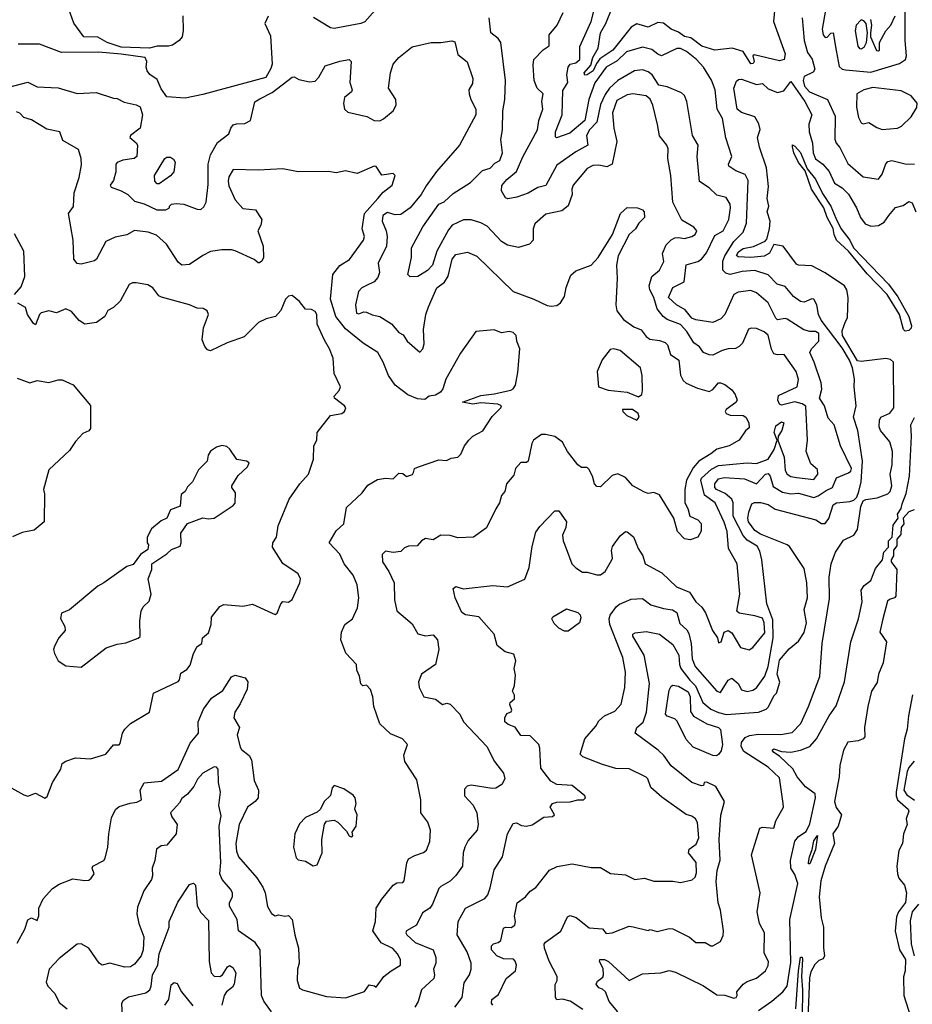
# Model space of a CAD drawing. Extents: x 1552033 to 1694788, y 811965 to 917215.
# Tile 173 of 256: x 1623602 to 1628293, y 848879 to 854054. Entities that reach past the tile are written whole.
import ezdxf

# ---------------------------------------------------------------- set-up
doc = ezdxf.new("R2010")
doc.units = 0

msp = doc.modelspace()

# ---------------------------------------------------------------- linework, layer by layer
at = {"layer": '0CON20XD'}
for points in [[(1627575, 854175.6), (1627564.1, 854044.1), (1627624.8, 853874.8), (1627618.8, 853845), (1627595, 853837.7), (1627461.1, 853868.9), (1627454.3, 853864.3), (1627461.9, 853835), (1627456.5, 853823.5), (1627445, 853822.3), (1627405, 853887.9), (1627345.5, 853904.5), (1627255, 853894.2), (1627187.8, 853915), (1627128.9, 853958.9), (1627095, 853966), (1627065, 853989.4), (1627025, 854005.2), (1626985, 854036.7), (1626955, 854038.9), (1626905, 854014.8), (1626845, 854031.8), (1626815, 854014.6), (1626719, 853895), (1626651.5, 853848.5), (1626633.7, 853825), (1626615.9, 853785), (1626585, 853763.9), (1626572.9, 853762.9)], [(1627836.6, 854105), (1627818.5, 854005), (1627824.6, 853975), (1627835, 853960.8), (1627845, 853962.5), (1627865, 853982.9), (1627877.5, 853985), (1627892.7, 853892.7), (1627908.8, 853808.8), (1627923.6, 853795), (1627941.3, 853791.3), (1628075, 853778.2), (1628225.4, 853824.6), (1628257.1, 853845), (1628263.2, 853865), (1628254.8, 853944.8), (1628256.2, 854215)], [(1624460.6, 854075), (1624462.3, 853997.7), (1624456.2, 853965), (1624440, 853945), (1624405, 853921.4), (1624385, 853915.7), (1624324.7, 853914.7), (1624285, 853904.4), (1624135, 853909.4), (1624062, 853935), (1624013.4, 853963.4), (1623940, 853965), (1623886.4, 854036.4), (1623852.5, 854135)], [(1626572.9, 853762.9), (1626568.6, 853775), (1626604, 853816), (1626613.4, 853855), (1626641.4, 853905), (1626654.8, 853985), (1626682.9, 854035), (1626718.6, 854125)], [(1624907.5, 854072.5), (1624891.2, 854035), (1624919.6, 853969.6), (1624929.2, 853820.8), (1624922.7, 853797.3), (1624895, 853750.6), (1624565, 853660.9), (1624471.9, 853641.9), (1624375, 853648.8), (1624345, 853691.9), (1624325, 853739.4), (1624286.3, 853766.3), (1624272.2, 853785), (1624267.5, 853805), (1624271.4, 853835), (1624261.2, 853855), (1624135, 853874), (1624016.5, 853883.5), (1623822.2, 853882.2), (1623706.7, 853925), (1623595, 853925.4)], [(1625470.8, 854105), (1625416.5, 854043.5), (1625395, 854034.3), (1625255, 854008.6), (1625235, 854012), (1625145.6, 854065.6)], [(1626246.1, 853333.9), (1626323.3, 853475), (1626330.3, 853525), (1626351.2, 853585), (1626346.8, 853625), (1626353.8, 853665), (1626322.5, 853695), (1626306.5, 853735), (1626300.6, 853815), (1626304.3, 853845.7), (1626353.9, 853896.1), (1626385, 853916.7), (1626384.5, 853975), (1626427.3, 854025), (1626458.2, 854091.8)], [(1627525, 850430.6), (1627536.9, 850443.1), (1627565, 850500), (1627580, 850515), (1627597, 850573), (1627582.3, 850615), (1627595, 850688), (1627645, 850747.5), (1627695, 850788.8), (1627725, 850833.3), (1627737.7, 850885), (1627725.5, 850955), (1627741.8, 851015), (1627738.5, 851095), (1627725, 851170), (1627647.3, 851285), (1627634.5, 851295), (1627495, 851350.2), (1627465, 851369.8), (1627432.8, 851415), (1627428.9, 851435), (1627433.4, 851466.6), (1627449.7, 851510.3), (1627463.5, 851516.5), (1627495, 851516.9), (1627535, 851506.6), (1627572.5, 851482.5), (1627786.3, 851426.3), (1627815, 851406.4), (1627835, 851407.1), (1627855, 851432.5), (1627877.8, 851505), (1627895, 851515.9), (1627965, 851521.5), (1627985, 851528.4), (1628001.2, 851545), (1628012.3, 851575), (1628024, 851625), (1628031.5, 851735), (1628007, 851895), (1627984, 851965), (1627997.5, 852025), (1627987.1, 852125), (1627989.8, 852165), (1627978.5, 852225), (1627962.8, 852265), (1627925, 852330), (1627813.2, 852475), (1627799.2, 852505), (1627791.4, 852555), (1627775, 852584.7), (1627765, 852586.6), (1627725, 852569.7), (1627705, 852573.4), (1627668.8, 852598.8), (1627625, 852652.2), (1627582.7, 852665), (1627535, 852713.3), (1627465.8, 852735.8), (1627398.3, 852731.7), (1627335, 852716), (1627313, 852723), (1627297.9, 852737.9), (1627297.9, 852785), (1627307.4, 852812.6), (1627355, 852887.9), (1627405, 852937.5), (1627421.8, 852985), (1627430.1, 853210.1), (1627415, 853240), (1627365, 853260.2), (1627328.1, 853285), (1627326.8, 853295), (1627345.3, 853335), (1627313.1, 853433.1), (1627295.6, 853535), (1627268.1, 853585), (1627256.6, 853686.6), (1627237, 853737), (1627195, 853804.6), (1627159.2, 853845), (1627106.5, 853886.5), (1627075, 853903.1), (1627055, 853903.1), (1626975, 853864.5), (1626955, 853872.4), (1626925, 853896.9), (1626875, 853909.2), (1626791.3, 853885), (1626741.5, 853838.5), (1626685, 853804.2), (1626625, 853723.4), (1626592.6, 853635), (1626571.7, 853525), (1626492.8, 853457.2), (1626423.8, 853433.8), (1626417.9, 853437.9), (1626418.3, 853465), (1626452.9, 853555), (1626456.9, 853683.1), (1626483.5, 853725), (1626477.9, 853765), (1626485.3, 853805), (1626495, 853820), (1626525, 853827.1), (1626545.1, 853845), (1626545.9, 853914.1), (1626605.8, 854045), (1626619.2, 854099.2)], [(1628072.9, 854055), (1628079.2, 854025), (1628072.5, 853985), (1628073.3, 853965), (1628105, 853893.3), (1628115, 853890), (1628120, 853895), (1628120.8, 853935), (1628153.1, 853995), (1628179.6, 854025), (1628202.3, 854075)], [(1626151.2, 853635), (1626156.1, 853735), (1626131.1, 853935), (1626116.2, 853955), (1626078.9, 853985), (1626070, 854065)], [(1627714.8, 854065), (1627724.4, 853945), (1627741.6, 853881.6)], [(1628025, 853901.2), (1628039.1, 853910.9), (1628052, 853935), (1628057.5, 853985), (1628050.8, 854035), (1628038.7, 854048.7), (1628025, 854052.9), (1627998.2, 854025), (1627992.1, 853995), (1628007.5, 853915), (1628015, 853903.3), (1628025, 853901.2)], [(1623545, 853699.7), (1623645, 853726.5), (1623695, 853701.3), (1623805, 853695.8), (1623905, 853666.2), (1624005, 853671.1), (1624095, 853641.9), (1624115, 853641.1), (1624151, 853621), (1624215, 853607.5), (1624236.3, 853596.3), (1624247.7, 853555), (1624234.7, 853485), (1624183.9, 853446.1), (1624180.8, 853435), (1624215, 853407.1), (1624221.1, 853395), (1624218, 853335), (1624204.3, 853325.7), (1624145, 853316.8), (1624115.3, 853304.7), (1624108.5, 853295), (1624107.5, 853255), (1624095, 853210), (1624077.5, 853185), (1624083.6, 853173.6), (1624135, 853155.8), (1624170, 853135), (1624205, 853100), (1624257, 853087), (1624322.5, 853055), (1624370, 853055), (1624390, 853065), (1624390, 853075), (1624400, 853085), (1624425, 853088), (1624465, 853085.6), (1624535, 853058.7), (1624555, 853057.5), (1624569.9, 853070.1), (1624581.6, 853095), (1624592.5, 853187.5), (1624593, 853295), (1624605.5, 853345), (1624641.6, 853408.4), (1624700.8, 853455), (1624711.1, 853485), (1624725, 853501.5), (1624742.1, 853507.9), (1624785, 853509.6), (1624814.7, 853525), (1624838.1, 853621.9), (1624865, 853638.1), (1624928.9, 853671.1), (1625035, 853751.8), (1625045, 853754.4), (1625069.4, 853739.4), (1625125, 853728.1), (1625155, 853731.2), (1625175, 853752.1), (1625208.4, 853811.6), (1625285, 853836.9), (1625334.5, 853844.5), (1625344.4, 853835), (1625337.8, 853725), (1625349.2, 853685), (1625346.9, 853675), (1625309.3, 853645), (1625303.4, 853613.4), (1625308.9, 853585), (1625327.6, 853567.6), (1625426.2, 853545), (1625465, 853523.9), (1625495, 853523.6), (1625515, 853533), (1625565.2, 853575), (1625580.9, 853605), (1625578.9, 853635), (1625541.1, 853695), (1625550.5, 853775), (1625565, 853820.8), (1625595, 853856), (1625665, 853911.4), (1625765, 853934.5), (1625815, 853934.6), (1625873.2, 853943.2), (1625888.5, 853938.5), (1625905, 853871.2), (1625953.4, 853833.4), (1625983.6, 853745), (1625981.3, 853718.7), (1625962.9, 853685), (1625964.5, 853665), (1625972.7, 853635), (1625998.7, 853585), (1625999.1, 853555), (1625914.2, 853395), (1625793, 853257), (1625738.2, 853181.8), (1625712.3, 853135), (1625653.6, 853065), (1625605, 853030.7), (1625575, 853028.5), (1625535, 853040.5), (1625511.5, 853025), (1625507.9, 852995), (1625527.7, 852945), (1625532.7, 852915), (1625529.2, 852865), (1625485.6, 852775), (1625492.9, 852725), (1625485, 852699.2), (1625465, 852677.5), (1625425, 852658.1)], [(1627741.6, 853881.6), (1627766.7, 853846.7), (1627781.4, 853795), (1627772.2, 853777.8), (1627724, 853755), (1627718.6, 853735), (1627726.9, 853705), (1627751.9, 853675), (1627846.5, 853635), (1627887.8, 853547.8), (1627886.4, 853426.4), (1627892.3, 853405), (1627911.9, 853381.9), (1627955, 853299.1), (1628035, 853227.8), (1628115, 853217.1), (1628135, 853242.9), (1628153.8, 853296.2), (1628165, 853309.1), (1628185, 853314.4), (1628255, 853297.7), (1628305, 853294.9)], [(1626088.6, 848875), (1626082.2, 848885), (1626083.5, 848905), (1626118.5, 848931.5), (1626158.2, 849015), (1626208.2, 849055), (1626212.5, 849085), (1626206.8, 849106.8), (1626196.5, 849116.5), (1626145, 849118.7), (1626109.3, 849135), (1626081.6, 849165), (1626082.3, 849187.7), (1626092.1, 849197.9), (1626116.2, 849203.8), (1626130.4, 849215), (1626145, 849279.2), (1626155.5, 849284.5), (1626185, 849282.9), (1626204.4, 849295), (1626208.5, 849315), (1626202.4, 849342.4), (1626217.1, 849412.9), (1626260, 849445), (1626285, 849474.4), (1626315, 849492.9), (1626386.2, 849585), (1626426.3, 849603.7), (1626505, 849617.5), (1626605, 849599.1), (1626655, 849597.9), (1626707.7, 849567.7), (1626785, 849559.2), (1626835, 849535.5), (1626885, 849543.1), (1626935, 849526.9), (1627035, 849527.1), (1627075, 849519.5), (1627136.7, 849533.3), (1627151.7, 849548.3), (1627158.8, 849571.2), (1627157.1, 849625), (1627116.5, 849675), (1627120, 849695), (1627158, 849722), (1627170.6, 849755), (1627164.4, 849834.4), (1627154, 849855), (1627135, 849869.2), (1627105, 849876.5), (1626977.5, 849967.5), (1626919.8, 850019.8), (1626903.8, 850063.8), (1626893.8, 850073.8), (1626805, 850116.7), (1626735, 850118.9), (1626665, 850140.2), (1626560.9, 850180.9), (1626547.3, 850195), (1626572.7, 850275), (1626629.1, 850340.9), (1626645, 850368.6), (1626675.6, 850395), (1626730.5, 850419.5), (1626762.9, 850457.1), (1626781.8, 850545), (1626785.5, 850625), (1626771.5, 850701.5), (1626754.4, 850745.6), (1626703.1, 850875), (1626699.4, 850905), (1626704.4, 850925.6), (1626739.2, 850970.8), (1626755, 850982.1), (1626815, 851008.1), (1626875, 851012.9), (1626918.9, 850978.9), (1626985, 850960), (1627033.4, 850953.4), (1627055, 850939.4), (1627070.6, 850880.6), (1627108.2, 850848.2), (1627118.3, 850828.3), (1627130.3, 850775), (1627135.6, 850695), (1627151.5, 850655), (1627265, 850525.6), (1627285, 850517.8), (1627325, 850583.5), (1627345, 850592.9), (1627377.5, 850565), (1627395, 850531.5), (1627425, 850522.9), (1627455, 850530.3), (1627475, 850543.6), (1627517.3, 850605), (1627535.9, 850655), (1627561.7, 850805), (1627559.6, 850899.6), (1627527.7, 850985), (1627502.3, 851215), (1627491.3, 851261.3), (1627477.9, 851287.9), (1627425, 851318.3), (1627403.9, 851343.9), (1627351.6, 851445), (1627350.9, 851515), (1627344.2, 851535), (1627309.8, 851565), (1627263.5, 851585), (1627255.5, 851595), (1627255.4, 851615), (1627275, 851640.6), (1627305, 851648.2), (1627410.7, 851640.7), (1627475, 851614.7), (1627521.5, 851665), (1627535, 851669.3), (1627546.8, 851655), (1627561, 851601), (1627611.5, 851571.5), (1627655, 851563.3), (1627695, 851565.6), (1627775, 851543.3), (1627798.9, 851551.1), (1627839.7, 851579.7), (1627873.6, 851596.4), (1627895, 851647.1), (1627957.9, 851672.1), (1627969.1, 851680.9), (1627973.1, 851695), (1627916.4, 851815), (1627882.7, 851925), (1627850, 851960), (1627830.8, 852025), (1627805.5, 852065), (1627817.7, 852112.3), (1627814.1, 852145.9), (1627778, 852255), (1627754.5, 852305), (1627763.8, 852325), (1627801.8, 852365), (1627801.1, 852405), (1627785, 852416.5), (1627754.5, 852415.5), (1627723.6, 852423.6), (1627635, 852481.1), (1627624.4, 852484.4), (1627585, 852477.3), (1627575, 852485.5), (1627535, 852566.4), (1627475, 852619.1), (1627445, 852631.1), (1627378, 852622), (1627355, 852610.7), (1627308, 852505), (1627287.2, 852482.8), (1627245, 852463.8), (1627155, 852476.4), (1627135, 852485.4), (1627100.1, 852530.1), (1627054.6, 852555), (1627012, 852595), (1627035, 852647.1), (1627093.7, 852676.3), (1627104.8, 852765.2), (1627166.8, 852783.2), (1627184.8, 852795.2), (1627210.6, 852829.4), (1627255, 852920), (1627299.6, 852945), (1627328.4, 853005), (1627337.1, 853065), (1627336.4, 853085), (1627315, 853119.2), (1627265, 853132.5), (1627225, 853171.1), (1627174.6, 853204.6), (1627162.1, 853335), (1627167.8, 853395), (1627137.1, 853445), (1627108.1, 853625), (1627095.4, 853655.4), (1627079.3, 853669.3), (1627005, 853700.9), (1626960.5, 853710.5), (1626925.3, 853765.3), (1626905, 853781.2), (1626875, 853790.6), (1626832.5, 853785), (1626745, 853734.2), (1626701.1, 853695), (1626678.2, 853661.8), (1626655, 853609.5), (1626635, 853515.5), (1626597.4, 853475), (1626580.9, 853445), (1626588.2, 853395), (1626525, 853360), (1626425, 853289.2), (1626367.3, 853182.7), (1626325, 853171.6), (1626275, 853142.6), (1626215, 853122.4), (1626167.8, 853112.2), (1626155, 853118.1), (1626134.7, 853155), (1626136.6, 853183.4), (1626162.7, 853215), (1626213.7, 853256.3), (1626246.1, 853333.9)], [(1626745, 848840.8), (1626700.5, 848895), (1626680.9, 848945), (1626665, 848959.7), (1626645, 848965.9), (1626631.8, 848985), (1626639.2, 849000.8), (1626667.2, 849022.8), (1626670.9, 849035), (1626668.1, 849068.1), (1626649.4, 849105), (1626651.2, 849115), (1626675, 849114.7), (1626696.5, 849105), (1626805, 849004), (1626875, 849038.9), (1626971.2, 849045), (1627015, 849057.3), (1627048.8, 849048.8), (1627195, 848977.3), (1627265, 848929.5), (1627307.4, 848927.4), (1627355, 848912.5), (1627366.7, 848915), (1627373.3, 848925), (1627371.2, 848945), (1627404, 848985), (1627425, 848999.2), (1627473.5, 849016.5), (1627522.1, 849055), (1627535.8, 849084.2), (1627537.1, 849105), (1627515, 849147.5), (1627515.7, 849255), (1627489.5, 849305), (1627476.9, 849365), (1627493.7, 849465), (1627448.2, 849665), (1627492.5, 849805), (1627505, 849810), (1627565.8, 849805), (1627575.5, 849844.5), (1627615.6, 849915), (1627614.4, 849935), (1627595, 850070.6), (1627535, 850126.7), (1627407.4, 850207.4), (1627394.4, 850234.4), (1627394.6, 850255), (1627415, 850281.6), (1627437.3, 850292.7), (1627485, 850298.6), (1627601.7, 850298.3), (1627662.4, 850307.6), (1627706.4, 850355), (1627748.1, 850445), (1627807.5, 850602.5), (1627819.7, 850775), (1627857.1, 851012.9), (1627855.3, 851125), (1627866.6, 851195), (1627890, 851255), (1627931.4, 851318.6), (1627985, 851344.4), (1628005.3, 851375), (1628022.6, 851495), (1628035.3, 851525), (1628048.1, 851531.9), (1628108.9, 851541.1), (1628165, 851562.7), (1628177.4, 851575), (1628185.7, 851605), (1628176.8, 851665), (1628186.6, 851715), (1628188.8, 851785), (1628175.5, 851835), (1628125, 851894.6), (1628118.7, 851915), (1628120.6, 851949.4), (1628128.2, 851965), (1628174.3, 851985.7), (1628195.5, 852015), (1628194.1, 852254.1), (1628178.8, 852268.8), (1628153.5, 852273.5), (1628025, 852258), (1628005, 852261.6), (1627926.4, 852395), (1627925, 852420), (1627942, 852468), (1627951.7, 852488.3), (1627956.2, 852595), (1627948.8, 852635), (1627936.7, 852655), (1627835, 852724), (1627765, 852760), (1627695, 852763.8), (1627685, 852769.2), (1627615, 852864.3), (1627565, 852873.3), (1627541.8, 852828.2), (1627515, 852811.2), (1627444.9, 852804.9), (1627378.6, 852808.6), (1627368.7, 852815), (1627379.3, 852835), (1627405, 852851.2), (1627457.6, 852862.4), (1627519.3, 852890.7), (1627528.7, 852901.3), (1627542.5, 852955), (1627546.2, 852995), (1627530.6, 853045), (1627539.7, 853075), (1627531, 853115), (1627538.1, 853178.1), (1627527.6, 853275), (1627489.3, 853385), (1627480, 853435), (1627493, 853477), (1627486.9, 853506.9), (1627465, 853543.9), (1627396.2, 853566.2), (1627372.9, 853585), (1627355.6, 853695), (1627368.5, 853731.5), (1627379.7, 853740.3), (1627395, 853741.4), (1627475, 853714.2), (1627505, 853718.9), (1627535, 853691.1), (1627585, 853671.5), (1627618.6, 853681.4), (1627655, 853730), (1627727.5, 853625), (1627764.1, 853555), (1627749.2, 853505), (1627750.3, 853465), (1627767.8, 853405), (1627771.4, 853355), (1627785, 853324), (1627822, 853295), (1627856.2, 853256.2), (1627884.4, 853195), (1627925, 853170.6), (1627958, 853138), (1628000.3, 853065), (1628020.6, 853015), (1628045, 852982.1), (1628075, 852969.4), (1628115, 852972.5), (1628145, 852990), (1628170, 853025), (1628205, 853066.8), (1628245, 853077.1), (1628275, 853098.1), (1628292.6, 853092.6), (1628311.9, 853045)], [(1625889.2, 848865), (1625926.9, 848915), (1625937.8, 848992.2), (1625966.9, 849035), (1625975.6, 849065), (1625974.5, 849095), (1625954.5, 849155), (1625901.7, 849245), (1625906.2, 849315), (1625944.4, 849385), (1626046.7, 849435), (1626063.3, 849455), (1626075, 849492.5), (1626095, 849586.7), (1626139.5, 849655), (1626166.6, 849775), (1626195, 849829.2), (1626212.7, 849832.7), (1626238.7, 849818.7), (1626265, 849815.6), (1626295, 849823.1), (1626357.4, 849862.6), (1626403, 849867), (1626412.5, 849875), (1626390, 849915), (1626402.5, 849935), (1626425, 849942), (1626495, 849942.9), (1626535, 849954), (1626565, 849953.8), (1626576.2, 849965), (1626572.5, 849975), (1626505, 850029.2), (1626425, 850034.3), (1626393, 850053), (1626341.1, 850121.1), (1626336.2, 850225), (1626330, 850245), (1626285, 850291.4), (1626235, 850292), (1626206.6, 850336.6), (1626169.7, 850349.7), (1626152.5, 850365), (1626152.5, 850385), (1626161.7, 850408.3), (1626185, 850417.5), (1626188.8, 850425), (1626177.5, 850455), (1626180, 850465), (1626202, 850485), (1626202, 850505), (1626191.2, 850525), (1626202.9, 850555), (1626208.6, 850608.6), (1626201.1, 850645), (1626209.3, 850685), (1626199.3, 850719.3), (1626152.7, 850732.7), (1626110.8, 850765), (1626095, 850825.6), (1626015, 850915.6), (1625945, 850927.1), (1625925, 850939.4), (1625890.4, 851015), (1625880, 851065), (1625895, 851076.2), (1625933.3, 851063.3), (1626088.9, 851081.1), (1626165, 851073.1), (1626256.1, 851113.9), (1626280, 851175), (1626295.9, 851285), (1626315, 851361.2), (1626335, 851390.8), (1626415, 851473.8), (1626435, 851472.5), (1626475.7, 851415), (1626473.1, 851385), (1626454.4, 851345), (1626458.5, 851315), (1626474.5, 851275), (1626503.8, 851195), (1626525, 851173.8), (1626560.7, 851150.7), (1626585, 851151.2), (1626635, 851136.2), (1626655, 851136.2), (1626679.2, 851155), (1626714.2, 851215), (1626718, 851225), (1626711.4, 851265), (1626717.5, 851285), (1626758.3, 851341.7), (1626785, 851364), (1626795, 851362.9), (1626827.3, 851337.3), (1626852.5, 851275), (1626876.5, 851236.5), (1626889.5, 851195), (1626976.4, 851146.4), (1627053.1, 851073.1), (1627122.5, 851045), (1627155, 850995.5), (1627187.5, 850967.5), (1627206.2, 850936.2), (1627243.3, 850843.3), (1627268.8, 850805), (1627275, 850780), (1627288, 850785), (1627304.4, 850835.6), (1627325, 850843.8), (1627345, 850831.2), (1627390.8, 850755), (1627435, 850743.1), (1627455, 850754.4), (1627517.4, 850832.6), (1627515.2, 850884.8), (1627505, 850908.8), (1627465, 850921.6), (1627383.8, 850935), (1627370.8, 850945), (1627387.1, 851035), (1627372.3, 851195), (1627327.6, 851275), (1627320.4, 851365), (1627305, 851412.9), (1627257.4, 851515), (1627200.8, 851555), (1627181.2, 851635), (1627185.3, 851645), (1627237.2, 851692.8), (1627275, 851711), (1627425, 851724.7), (1627475, 851722.2), (1627535.6, 851744.4), (1627566.9, 851795), (1627583.3, 851845), (1627566.9, 851885), (1627575, 851920), (1627605, 851940), (1627617.5, 851935), (1627607.9, 851895), (1627588.1, 851865), (1627585.6, 851845), (1627619.6, 851755), (1627624.1, 851685), (1627635, 851665.8), (1627655, 851654), (1627685, 851648), (1627775, 851638), (1627795.8, 851665), (1627795, 851691.2), (1627760.3, 851720.3), (1627736, 851785), (1627741.8, 851845), (1627733.1, 852023.1), (1627715, 852036.3), (1627674.8, 852045.2), (1627605, 852028), (1627595, 852033.3), (1627585.6, 852055), (1627590.2, 852079.8), (1627688.4, 852125), (1627694.2, 852164.2), (1627681.9, 852205), (1627620, 852295), (1627585, 852292.2), (1627565, 852298.6), (1627552.4, 852322.4), (1627535, 852397.1), (1627515, 852413.9), (1627475, 852431.8), (1627446.2, 852433.8), (1627432.7, 852427.3), (1627401.1, 852355), (1627383.4, 852336.6), (1627363.1, 852326.9), (1627325, 852324.4), (1627293.8, 852316.2), (1627245, 852291.5), (1627225, 852292.9), (1627195.4, 852305.4), (1627174.7, 852334.7), (1627145, 852355.6), (1627108, 852415), (1627075, 852452.5), (1627005, 852478.8), (1626983.9, 852495), (1626951.9, 852535), (1626935, 852593.8), (1626914.2, 852635), (1626910.6, 852655), (1626924, 852705), (1626965, 852738), (1626986.9, 852783.1), (1626980.5, 852825), (1626998.8, 852871.2), (1627025, 852897.7), (1627045, 852907.5), (1627065, 852910.4), (1627095.5, 852904.5), (1627133.8, 852915), (1627151.2, 852925), (1627161.2, 852945), (1627144.3, 852964.3), (1627081.4, 853001.4), (1627035, 853096), (1627024.6, 853235.4), (1627009.1, 853325), (1627010.9, 853375), (1627002.2, 853395), (1626963.7, 853443.7), (1626954.2, 853504.2), (1626930.3, 853605), (1626915, 853636), (1626895, 853654.6), (1626825, 853665.5), (1626795, 853660), (1626740.3, 853629.7), (1626717.3, 853565), (1626724.7, 853484.7), (1626739.7, 853415), (1626715.5, 853295), (1626688.3, 853281.7), (1626645, 853289.7), (1626615, 853288), (1626585, 853271.5), (1626510.8, 853185), (1626503.9, 853163.9), (1626505.8, 853135), (1626485, 853076.2), (1626450.9, 853049.1), (1626367, 853033), (1626308.9, 852981.1), (1626300.3, 852955), (1626300.6, 852895), (1626281.2, 852875), (1626223.5, 852856.5), (1626165, 852870), (1626135, 852888.5), (1626059.3, 852969.3), (1626025, 852986.7), (1625975, 853002.2), (1625935, 853002.5), (1625875.1, 852974.9), (1625855, 852950.3), (1625795, 852837.1), (1625771, 852765), (1625745, 852737.1), (1625695, 852704.5), (1625655, 852703.8), (1625642, 852715), (1625660.6, 852805), (1625661.8, 852855), (1625720, 852965), (1625805, 853084.1), (1625833, 853097), (1625879.7, 853140.3), (1625971.3, 853198.7), (1626035, 853261.2), (1626075, 853273.8), (1626099.5, 853300.5), (1626125.4, 853315), (1626140, 853355), (1626130, 853425), (1626138.8, 853475), (1626140.5, 853575), (1626151.2, 853635)], [(1628135, 853477.2), (1628215, 853484.7), (1628235.5, 853495), (1628286.2, 853543.8), (1628317.1, 853592.9), (1628318.4, 853615), (1628286.2, 853655), (1628235, 853681), (1628085, 853697.5), (1628038.9, 853685), (1628001.8, 853665), (1628000, 853595), (1628010.8, 853540.8), (1628025, 853512.5), (1628035, 853507.5), (1628065, 853514.3), (1628107, 853487), (1628135, 853477.2)], [(1625555.3, 849054.7), (1625604, 849085), (1625604.2, 849115), (1625587.5, 849145), (1625562.4, 849172.4), (1625502.7, 849202.7), (1625458.5, 849265), (1625472.2, 849315), (1625475.4, 849385), (1625505, 849432.9), (1625565, 849505.6), (1625585, 849517.5), (1625615, 849520), (1625622.1, 849527.9), (1625636.2, 849623.8), (1625646.4, 849643.6), (1625678.3, 849661.7), (1625725, 849677.1), (1625740.7, 849689.3), (1625758.1, 849735), (1625760.8, 849795), (1625747, 849837), (1625710, 849885), (1625710.8, 849955), (1625688.8, 850058.8), (1625626, 850155), (1625621.7, 850188.3), (1625640, 850245), (1625613.3, 850275), (1625550.2, 850300.2), (1625494.1, 850354.1), (1625463.9, 850443.9), (1625458.2, 850495), (1625445, 850533.3), (1625425, 850557.5), (1625405, 850553.3), (1625395, 850563.3), (1625388.2, 850605), (1625373.8, 850635), (1625372.9, 850665), (1625316, 850725), (1625290, 850795), (1625294.2, 850835), (1625311.2, 850875), (1625352, 850905), (1625377, 850963), (1625384.2, 851015), (1625375.9, 851085), (1625355, 851135.8), (1625306.9, 851195), (1625284.6, 851245), (1625229.4, 851305), (1625265, 851368.8), (1625305.7, 851405), (1625320.2, 851489.8), (1625402.1, 851567.9), (1625432.6, 851607.4), (1625482.1, 851637.9), (1625525, 851644.6), (1625565, 851641.4), (1625595, 851670.8), (1625615, 851668.8), (1625635, 851654), (1625665.7, 851664.3), (1625672.5, 851675), (1625677.5, 851695), (1625697.5, 851705), (1625805, 851741.1), (1625845, 851737.8), (1625870.2, 851749.8), (1625905, 851756), (1625919.7, 851770.3), (1625939.2, 851815), (1625962.5, 851845), (1625984, 851866), (1626036, 851894), (1626085, 851968.8), (1626130, 852015), (1626133.8, 852025), (1626114.3, 852034.3), (1626025, 852040), (1625983.4, 852033.4), (1625930, 852045), (1626025, 852080), (1626095, 852087.6), (1626183.1, 852106.9), (1626195.9, 852114.1), (1626207.2, 852132.8), (1626220.3, 852199.7), (1626230.6, 852325), (1626215.5, 852365), (1626211.4, 852395), (1626195, 852410.6), (1626175, 852416.4), (1626135, 852409.4), (1626095, 852423.8), (1626000, 852415), (1625918.5, 852301.5), (1625842.1, 852165), (1625826.7, 852115), (1625813.3, 852096.7), (1625788.2, 852081.8), (1625755, 852076.1), (1625730.9, 852059.1), (1625692.6, 852062.6), (1625642.4, 852082.4), (1625575, 852134), (1625540, 852185), (1625513.1, 852255), (1625485, 852304.4), (1625407.5, 852355), (1625315, 852429.5), (1625263.4, 852495), (1625235.3, 852585), (1625248.5, 852715), (1625285, 852762.5), (1625335.5, 852794.5), (1625409.4, 852895), (1625414.3, 852915), (1625402.1, 852955), (1625414.8, 853035.2), (1625484.5, 853115), (1625512.9, 853147.1), (1625560, 853185), (1625575.9, 853235.9), (1625565, 853246.7), (1625505, 853237.5), (1625475, 853282), (1625465, 853284), (1625375, 853246), (1625315, 853260), (1625265, 853250.4), (1625225, 853257), (1625065, 853254.6), (1624985, 853270), (1624855, 853264), (1624725, 853267.1), (1624701.6, 853228.4), (1624698.4, 853205), (1624702, 853182), (1624735, 853107.5), (1624775, 853062.2), (1624841.2, 853055), (1624874, 853005), (1624869.2, 852975), (1624853.9, 852945), (1624881.6, 852865), (1624883.3, 852805), (1624875, 852786), (1624862.7, 852777.3), (1624855, 852775.8), (1624835, 852793.5), (1624735, 852839.6), (1624714.6, 852845.4), (1624664.6, 852845.4), (1624605, 852835.6), (1624565, 852815.8), (1624495, 852767.8), (1624455, 852764.4), (1624435, 852780), (1624374.4, 852875), (1624321.2, 852921.2), (1624278.1, 852938.1), (1624205, 852946), (1624165, 852923.1), (1624105, 852911.5), (1624055, 852888.5), (1624006.3, 852795), (1623995, 852787.4), (1623925, 852769.4), (1623905, 852773.8), (1623886.5, 852796.5), (1623883.6, 852895), (1623859.2, 853035), (1623885, 853073.3), (1623888.5, 853145), (1623914.5, 853225), (1623927.8, 853292.2), (1623926, 853325), (1623912.3, 853372.3), (1623829.4, 853419.4), (1623813.3, 853465), (1623745, 853479), (1623665, 853527.8), (1623625, 853540.9), (1623603, 853563), (1623585, 853570)], [(1628255, 852418.2), (1628245.8, 852425.8), (1628225.5, 852505.5), (1628160.3, 852610.3), (1628055, 852718), (1627957.6, 852837.6), (1627895.2, 852895), (1627882.6, 852925), (1627877.8, 852957.8), (1627846, 853015), (1627827.7, 853065), (1627764, 853164), (1627729.7, 853259.7), (1627695, 853304.6), (1627671, 853355), (1627663.8, 853386.2), (1627663.6, 853396.4), (1627675, 853388.9), (1627705, 853355.7), (1627741.3, 853271.3), (1627785, 853216.8), (1627820.5, 853140.5), (1627865, 853073.6), (1627891.8, 853011.8), (1627917.7, 852957.7), (1627964.4, 852895), (1627984.6, 852855), (1628167, 852665), (1628217.7, 852597.7), (1628273.9, 852495), (1628288.9, 852445), (1628287.5, 852432.5), (1628275, 852420.6), (1628255, 852418.2)], [(1624325, 853191.5), (1624312.3, 853205), (1624311, 853235), (1624364.6, 853325.4), (1624375, 853332.5), (1624395, 853331.4), (1624410.6, 853320.6), (1624418.8, 853305), (1624412.1, 853255), (1624395.7, 853234.3), (1624335, 853192.2), (1624325, 853191.5)], [(1625425, 852658.1), (1625400, 852645), (1625382.2, 852625), (1625367.3, 852555), (1625372.5, 852512.5), (1625385, 852507.9), (1625411.3, 852518.7), (1625425, 852517.9), (1625455, 852503.1), (1625495, 852494), (1625556.8, 852456.8), (1625595, 852410.8), (1625617.4, 852397.4), (1625638.5, 852365), (1625705, 852306.7), (1625721.2, 852325), (1625728.5, 852351.5), (1625723.8, 852426.2), (1625736.7, 852505), (1625750, 852545), (1625794.5, 852645), (1625833.9, 852675), (1625853.6, 852706.4), (1625875.3, 852795), (1625895, 852820), (1625955, 852832.2), (1626005, 852811.3), (1626195, 852625.6), (1626304.3, 852585.7), (1626375, 852552.2), (1626395, 852548.6), (1626425, 852552.5), (1626445, 852566.2), (1626465, 852600), (1626473.8, 852646.2), (1626498.8, 852711.2), (1626525, 852733.8), (1626605, 852763.8), (1626641.4, 852805), (1626718, 852925), (1626760, 853035), (1626795, 853066.7), (1626848.8, 853065), (1626875.3, 853055.3), (1626884.3, 853045), (1626885.4, 853015), (1626856, 852985), (1626838, 852955), (1626805.7, 852925), (1626746.6, 852813.4), (1626737.7, 852765), (1626742.7, 852695), (1626734.4, 852555), (1626740.9, 852525), (1626775, 852479.5), (1626830.5, 852440.5), (1626868.2, 852425), (1626895, 852389.1), (1626914, 852376), (1626965, 852369.1), (1626995, 852357.8), (1627006.4, 852346.4), (1627022.7, 852295), (1627066.5, 852265), (1627075, 852186.2), (1627088.8, 852158.8), (1627104.7, 852144.7), (1627165, 852117.1), (1627225, 852100.6), (1627245, 852110), (1627274.3, 852145), (1627285, 852146.5), (1627307.4, 852137.4), (1627345, 852109.4), (1627362.5, 852085), (1627373.2, 852055), (1627365, 852041.8), (1627314.4, 852005), (1627309.4, 851995), (1627314.4, 851985), (1627336, 851976), (1627405, 851974.2), (1627417.6, 851965), (1627433.8, 851935), (1627435, 851910), (1627416.3, 851893.7), (1627382.9, 851845), (1627330, 851815), (1627265, 851797.8), (1627235, 851772.8), (1627171.5, 851735), (1627140.8, 851699.2), (1627106.5, 851635), (1627097.5, 851585), (1627096.9, 851515), (1627112.9, 851485), (1627123.3, 851445), (1627166.2, 851425), (1627183.3, 851406.7), (1627184.2, 851365.8), (1627165.5, 851334.5), (1627125, 851320.8), (1627095, 851326), (1627058.6, 851365), (1627040, 851435), (1626965, 851557.5), (1626935, 851568.6), (1626905, 851564.4), (1626885, 851571.9), (1626825, 851604.4), (1626785, 851648.9), (1626745, 851668.1), (1626715, 851658.1), (1626655, 851598.8), (1626635, 851600.8), (1626622.5, 851615), (1626612.9, 851655), (1626592.4, 851692.4), (1626585, 851701.2), (1626555, 851701.2), (1626535, 851714), (1626480.8, 851785), (1626455, 851833.3), (1626415, 851863.8), (1626365, 851873.8), (1626345, 851873.8), (1626302.7, 851845), (1626293.4, 851826.6), (1626275, 851733.3), (1626265, 851726.7), (1626235, 851726.7), (1626208, 851695), (1626198.6, 851661.4), (1626160, 851615), (1626151.4, 851575), (1626135, 851553.3), (1626124.4, 851515), (1626105, 851484.3), (1626055, 851383.3), (1625986.7, 851335), (1625905, 851331.1), (1625865, 851342.7), (1625815, 851344.4), (1625775, 851321.5), (1625735, 851328.1), (1625713.8, 851315), (1625690.7, 851289.3), (1625645, 851288), (1625625, 851278.8), (1625605, 851259.2), (1625565, 851254.6), (1625525, 851261.9), (1625507, 851243), (1625508.9, 851205), (1625542, 851155), (1625570.6, 851095), (1625571.3, 851005), (1625585, 850946.7), (1625665, 850880), (1625695, 850827.5), (1625735, 850816.5), (1625775, 850821.1), (1625798.2, 850795), (1625805.4, 850745), (1625788.1, 850665), (1625713.3, 850615), (1625698.8, 850575), (1625701.2, 850545), (1625726.1, 850496.1), (1625787.5, 850482.5), (1625825, 850455.8), (1625847.3, 850462.7), (1625865, 850457.5), (1625915.8, 850405), (1625934.3, 850365), (1626057.8, 850235), (1626096.9, 850155), (1626144.2, 850095), (1626152.5, 850065), (1626135.4, 850034.6), (1626104.5, 850015.5), (1626085, 850013.1), (1625975, 850032.1), (1625954.6, 850025.4), (1625940.4, 850009.6), (1625940.5, 849975), (1625985, 849926.7), (1626004.1, 849885.9), (1626011.9, 849825), (1626005.6, 849795), (1625958.7, 849741.3), (1625941.5, 849705), (1625933.3, 849675), (1625930, 849605), (1625895, 849555.7), (1625865, 849526), (1625815, 849499.2), (1625805, 849488), (1625772.5, 849405), (1625756.9, 849385), (1625719.2, 849360.8), (1625687.2, 849295), (1625635, 849265.4), (1625631.2, 849255), (1625636.8, 849245), (1625680, 849205), (1625775, 849165.9), (1625788.4, 849125), (1625788.8, 849095), (1625776.7, 849065), (1625782.8, 849035), (1625778, 849015), (1625713.8, 848955), (1625695.5, 848895), (1625678, 848865)], [(1623575, 852610), (1623609.7, 852650.3), (1623630, 852705), (1623625, 852838), (1623575, 852928.9)], [(1623735, 849963.3), (1623747.7, 849972.3), (1623775.7, 850045), (1623818, 850115), (1623826.2, 850145), (1623845, 850157.8), (1623895, 850174.4), (1623975, 850169.1), (1624055, 850194.3), (1624095, 850243.8), (1624125, 850244), (1624130.3, 850249.7), (1624142.9, 850305), (1624154.5, 850325.5), (1624185, 850356), (1624284, 850415), (1624305.7, 850515), (1624434.4, 850575.6), (1624442, 850585), (1624449.7, 850620.3), (1624480.9, 850639.1), (1624498.4, 850661.6), (1624515, 850723.8), (1624535, 850760), (1624560, 850775), (1624563.3, 850805), (1624595, 850832), (1624608.9, 850875), (1624610.5, 850915), (1624655, 850970.8), (1624675, 850981.4), (1624775, 850972), (1624825, 850982), (1624905.6, 850945.6), (1624945, 850928), (1624955.8, 850935), (1624974.2, 850985), (1624985, 850996.7), (1625015, 850992.5), (1625035, 851006.7), (1625074, 851095), (1625077.5, 851115), (1625065, 851141.2), (1624985, 851196.2), (1624931.3, 851281.3), (1624932.5, 851305), (1624951.4, 851335), (1624960, 851395), (1625019.2, 851535), (1625074.6, 851615.4), (1625120.8, 851665), (1625145.5, 851744.5), (1625148, 851815), (1625163.8, 851845), (1625166.2, 851885), (1625235, 851973.3), (1625295.9, 851984.1), (1625310, 851995), (1625315.9, 852014.1), (1625310, 852025), (1625257.5, 852065), (1625255.8, 852075), (1625281.9, 852105), (1625287.8, 852125), (1625254.4, 852195), (1625248.9, 852275), (1625230.8, 852325), (1625205, 852370), (1625165.4, 852455), (1625163.2, 852505), (1625155, 852521.5), (1625135, 852530.6), (1625105, 852533.3), (1625073.2, 852573.2), (1625035, 852604), (1625015, 852600.8), (1624999.2, 852585), (1624975, 852526.7), (1624946.2, 852495), (1624897.7, 852482.3), (1624857.5, 852462.5), (1624782.7, 852387.3), (1624693.4, 852356.6), (1624605, 852314), (1624589.5, 852319.5), (1624575, 852336.2), (1624561.7, 852371.7), (1624569.2, 852435), (1624594, 852505), (1624587.1, 852525), (1624566.7, 852536.7), (1624535, 852539.1), (1624495, 852556.2), (1624346.9, 852596.9), (1624333.7, 852603.7), (1624302, 852645), (1624275, 852660.8), (1624215, 852671.2), (1624195, 852671.2), (1624177.7, 852662.3), (1624130, 852575), (1624095, 852542.5), (1624065, 852525.6), (1624049.1, 852495), (1624006.2, 852463.8), (1623945, 852453.5), (1623915, 852472.9), (1623875, 852520.7), (1623845, 852534.5), (1623795, 852514), (1623755, 852524), (1623715, 852514), (1623706, 852505), (1623685, 852450), (1623675, 852457.5), (1623644.2, 852505), (1623632.5, 852542.5), (1623592.5, 852565)], [(1626855, 852073.1), (1626871.5, 852085), (1626875.3, 852104.7), (1626873.8, 852185), (1626864.4, 852225), (1626757.1, 852315), (1626725, 852324.3), (1626705, 852321.2), (1626663.1, 852266.9), (1626637.3, 852205), (1626644.4, 852125), (1626695, 852107.2), (1626795, 852096.2), (1626855, 852073.1)], [(1623590, 852170), (1623655, 852146), (1623695, 852158.8), (1623755, 852147.5), (1623805, 852162.2), (1623825, 852161.5), (1623883.8, 852135), (1623975, 852026.7), (1623974, 851905), (1623965, 851894), (1623935, 851880), (1623895, 851836.7), (1623865, 851790), (1623755, 851688), (1623728.4, 851585), (1623733.1, 851563.1), (1623731.2, 851415), (1623677.7, 851372.3), (1623615, 851360), (1623565, 851335.8)], [(1626845, 851950), (1626857.5, 851965), (1626852.5, 851985), (1626822.5, 852005), (1626770, 852005), (1626772.5, 851995), (1626792.5, 851975), (1626845, 851950)], [(1627483.9, 848846.1), (1627555, 848895.8), (1627612, 848945), (1627635.9, 848975), (1627655, 849100), (1627649.4, 849325), (1627690.6, 849515), (1627675, 849561.1), (1627654.1, 849595), (1627653, 849635), (1627675, 849737.1), (1627695, 849761.9), (1627735, 849788.4), (1627755, 849828.2), (1627784.8, 849965), (1627781.7, 849985), (1627732.4, 850022.4), (1627687.6, 850075), (1627665, 850116.9), (1627594.4, 850184.4), (1627565, 850203.6), (1627556.7, 850215), (1627565, 850221.8), (1627605, 850208.5), (1627655, 850204.4), (1627705, 850215.3), (1627755, 850235.2), (1627788.8, 850275), (1627855.9, 850395), (1627892.5, 850447.5), (1627936.2, 850575), (1627970, 850785), (1628010.6, 850905), (1628028.9, 850995), (1628024.1, 851055.9), (1628040, 851080), (1628075, 851107.5), (1628099.5, 851170.5), (1628136.9, 851215), (1628143.7, 851256.3), (1628168.5, 851281.5), (1628167.7, 851315), (1628186.7, 851335), (1628192.6, 851397.4), (1628218.9, 851435), (1628215.9, 851455), (1628235, 851485.6), (1628240.3, 851510.3), (1628261.1, 851565), (1628278.6, 851655), (1628289.5, 851865), (1628284.7, 851925), (1628305, 851963.1)], [(1623925, 850651.1), (1624057.3, 850752.7), (1624115, 850772), (1624160.5, 850779.5), (1624225, 850804), (1624235, 850813.3), (1624234, 850895), (1624240, 850945), (1624251.2, 850968.8), (1624282.3, 850997.7), (1624294, 851035), (1624277.5, 851115), (1624296, 851164), (1624297.5, 851195), (1624375, 851246.7), (1624399.3, 851270.7), (1624445, 851287.5), (1624451.2, 851305), (1624450, 851355), (1624485, 851406.7), (1624565, 851436), (1624595, 851430.8), (1624625, 851434.2), (1624725, 851501.9), (1624735, 851514.2), (1624737.1, 851567.1), (1624716.7, 851595), (1624716.7, 851605), (1624750.9, 851659.1), (1624800, 851705), (1624808.6, 851725), (1624795, 851734.2), (1624742.7, 851742.7), (1624707.3, 851797.3), (1624690.7, 851810.7), (1624665, 851816.2), (1624637.5, 851807.5), (1624605, 851787.5), (1624592.5, 851765), (1624587.5, 851735), (1624542.1, 851687.9), (1624510, 851625), (1624485, 851600), (1624472.5, 851575), (1624450.8, 851559.2), (1624445, 851497.5), (1624395, 851478.8), (1624375.8, 851434.2), (1624345, 851420), (1624295, 851378.8), (1624272, 851335), (1624272.5, 851305), (1624280, 851295), (1624275, 851270), (1624237, 851243), (1624198.3, 851191.7), (1624165, 851180), (1624045, 851094.4), (1624012.5, 851077.5), (1623865, 850952), (1623821.5, 850935), (1623816.9, 850906.9), (1623840, 850865), (1623841.2, 850845), (1623808.8, 850805), (1623785, 850762.5), (1623780.8, 850745), (1623785, 850722.5), (1623804.2, 850684.2), (1623845, 850658), (1623925, 850651.1)], [(1628301.9, 851478.1), (1628275, 851467.3), (1628244.3, 851435), (1628248.3, 851405), (1628234.4, 851385), (1628231.9, 851348.1), (1628211.8, 851325), (1628210.8, 851289.2), (1628193.6, 851266.4), (1628194, 851236), (1628181.4, 851215), (1628182.2, 851205), (1628212.5, 851165), (1628205.8, 851025), (1628200, 851015), (1628172.9, 851007.1), (1628162.3, 850997.7), (1628137.7, 850905), (1628121.5, 850835), (1628158.2, 850785), (1628140.4, 850675), (1628115.3, 850615), (1628108.7, 850571.3), (1628079.2, 850525), (1628059.2, 850445), (1628042, 850335), (1628043.8, 850285), (1628035.5, 850275), (1628008.1, 850265), (1627955, 850257.9), (1627931.6, 850215), (1627911.4, 850135), (1627908.5, 850075), (1627884.1, 849945), (1627893.5, 849913.5), (1627921.2, 849875), (1627903.3, 849815), (1627875, 849775.8), (1627883.9, 849725), (1627834.9, 849605), (1627812.1, 849527.9), (1627803.5, 849443.5), (1627813.6, 849333.6), (1627827, 849285), (1627826.1, 849175), (1627832, 849135), (1627825, 849119.3), (1627801, 849109), (1627780.5, 849089.5), (1627759.7, 849050.3), (1627752.2, 849017.8), (1627742.4, 848765)], [(1626465, 850840.8), (1626435, 850855.8), (1626410.2, 850880.2), (1626398, 850905), (1626404.5, 850915.5), (1626475, 850957.5), (1626535, 850938.5), (1626547, 850927), (1626551.3, 850911.3), (1626543.8, 850885), (1626485, 850841.4), (1626465, 850840.8)], [(1626561.7, 848851.7), (1626495, 848895.6), (1626455, 848906.7), (1626425, 848903.3), (1626417.5, 848915), (1626416.1, 848983.9), (1626426.2, 849005), (1626426.2, 849025), (1626384.2, 849105.8), (1626360, 849175), (1626358.8, 849195), (1626365, 849206.7), (1626445.4, 849264.6), (1626480.5, 849339.5), (1626495, 849345.6), (1626526, 849335), (1626595, 849281.2), (1626665, 849276.7), (1626685, 849252.5), (1626715, 849255.8), (1626805, 849290.8), (1626826.1, 849286.1), (1626905, 849267.5), (1626915, 849272.5), (1626952.8, 849262.8), (1627015, 849277.5), (1627035, 849275.6), (1627122.3, 849232.3), (1627155, 849204.5), (1627205, 849204.4), (1627235, 849186.2), (1627245, 849186.2), (1627285, 849210), (1627298.8, 849241.2), (1627301.1, 849265), (1627284.8, 849374.8), (1627273.4, 849413.4), (1627262.3, 849525), (1627267, 849583), (1627282.7, 849637.3), (1627277.9, 849745), (1627287.2, 849872.8), (1627306, 849945), (1627260, 850025), (1627213, 850047), (1627200, 850045), (1627195, 850030), (1627185, 850027.5), (1627135, 850046), (1627025, 850133.6), (1626987.4, 850187.4), (1626957.1, 850215), (1626836.2, 850305), (1626845.7, 850334.3), (1626877.9, 850362.1), (1626896.8, 850415), (1626911.3, 850565), (1626883.5, 850715), (1626824.1, 850815), (1626824.7, 850825.3), (1626837.3, 850832.7), (1626895, 850839.2), (1626965, 850825.3), (1627035, 850770), (1627065.9, 850715), (1627069.4, 850665), (1627077.2, 850645), (1627123.3, 850583.3), (1627154.1, 850554.1), (1627192, 850465), (1627235, 850431.3), (1627275, 850412.5), (1627315, 850402.7), (1627485, 850415.5), (1627525, 850430.6)], [(1623588.8, 849201.2), (1623629.5, 849275), (1623645, 849323.3), (1623665, 849333.3), (1623695, 849320), (1623703.8, 849345), (1623703.1, 849385), (1623725.5, 849434.5), (1623775, 849487.5), (1623809.3, 849510.7), (1623880.9, 849539.1), (1623945, 849530), (1623965, 849532), (1623978.1, 849541.9), (1623993.8, 849565), (1623984, 849595), (1623986.2, 849605), (1624044.2, 849635), (1624052.1, 849647.9), (1624066.4, 849705), (1624070, 849775), (1624085, 849860), (1624106.4, 849903.6), (1624125, 849918.8), (1624183.2, 849936.8), (1624217.3, 849942.7), (1624242.5, 849955), (1624236, 850005), (1624255.9, 850044.1), (1624347.6, 850052.4), (1624435, 850113.8), (1624497.9, 850252.1), (1624541.3, 850305), (1624540.8, 850365), (1624569.2, 850430.8), (1624611.2, 850488.8), (1624670.5, 850529.5), (1624715, 850600), (1624735, 850608.8), (1624787.5, 850595), (1624802, 850575), (1624797.5, 850535), (1624761.5, 850458.5), (1624733.8, 850415), (1624726.9, 850385), (1624757.1, 850335), (1624745.6, 850295), (1624761.1, 850231.1), (1624768, 850218), (1624807.7, 850187.7), (1624821.2, 850165), (1624834.3, 850055), (1624857.5, 850005), (1624855, 849964.2), (1624840.4, 849945), (1624798.7, 849915), (1624755.3, 849825), (1624738.1, 849725), (1624740.9, 849685), (1624752.9, 849655), (1624847.9, 849545), (1624880.8, 849495), (1624892.4, 849465), (1624904.3, 849394.3), (1624925, 849357.5), (1624945, 849343.8), (1624965, 849349.2), (1624995, 849342), (1625015, 849346), (1625034.4, 849325), (1625048.3, 849245), (1625068.2, 849175), (1625071.2, 849095), (1625062.5, 849065), (1625060.9, 849005), (1625073.3, 848965), (1625088.8, 848955), (1625215, 848920.8), (1625315, 848914), (1625415, 848947.5), (1625438.3, 848981.7), (1625467, 848977), (1625475, 848970), (1625515.7, 849025), (1625555.3, 849054.7)], [(1627263.7, 850186.3), (1627245, 850187), (1627141.3, 850231.3), (1627105, 850270.6), (1627057.8, 850367.8), (1627045, 850379.6), (1627005, 850394.4), (1626996.2, 850405), (1627015, 850530), (1627025, 850551.9), (1627035, 850557.1), (1627065, 850552.3), (1627115, 850521.7), (1627125.8, 850495), (1627127.9, 850417.9), (1627143.7, 850393.7), (1627213.6, 850353.6), (1627275, 850333.5), (1627285, 850324.7), (1627294.7, 850245.3), (1627288.6, 850211.4), (1627275, 850192.5), (1627263.7, 850186.3)], [(1628294.6, 850505.4), (1628272.6, 850395), (1628266.2, 850325), (1628251.1, 850275), (1628208.5, 849995), (1628207.4, 849975), (1628214.6, 849954.6), (1628272, 849905), (1628274.2, 849895), (1628261.4, 849855), (1628265.8, 849825), (1628246.7, 849775), (1628241.9, 849725), (1628222.2, 849687.8), (1628211.8, 849605), (1628214.5, 849564.5), (1628221.8, 849541.8), (1628252, 849505), (1628262, 849465), (1628257.5, 849415), (1628220, 849365), (1628210.7, 849339.3), (1628203.2, 849263.2), (1628226, 849165), (1628257.3, 849115), (1628255.9, 849055), (1628246.7, 849023.3), (1628248, 848925), (1628283.1, 848815)], [(1628302.2, 850157.8), (1628275, 850124.4), (1628266.4, 850103.6), (1628248.3, 850005), (1628265, 849980.3), (1628305, 849951.8)], [(1624925, 848840), (1624885.4, 848895.4), (1624873.5, 848925), (1624866.1, 849166.1), (1624840, 849205), (1624751.4, 849265), (1624745.6, 849325), (1624705.6, 849395), (1624705.6, 849415), (1624720.5, 849445), (1624720.9, 849465), (1624710.4, 849485), (1624666.4, 849535), (1624654, 849566), (1624659.2, 849625), (1624649.8, 849815), (1624660.8, 849870.8), (1624649.3, 849925), (1624658.3, 849995), (1624647.4, 850045), (1624645.9, 850115.9), (1624636.5, 850126.5), (1624625, 850127.5), (1624564, 850095), (1624537.3, 850062.7), (1624518.4, 850025), (1624485, 849984.3), (1624455, 849960.6), (1624441.8, 849938.2), (1624394.5, 849885), (1624401.2, 849865), (1624429.5, 849825), (1624424, 849775), (1624375, 849715.4), (1624345, 849712.9), (1624322.1, 849695), (1624312.7, 849635), (1624298.5, 849595), (1624300.9, 849555), (1624295.3, 849534.7), (1624254, 849476), (1624220.7, 849389.3), (1624218, 849355), (1624228.9, 849305), (1624255.3, 849234.7), (1624251.8, 849165), (1624240, 849135), (1624205, 849090.5), (1624185, 849076.2), (1624154.5, 849074.5), (1624076.3, 849096.3), (1624035, 849085.4), (1624020.9, 849095), (1623965, 849174.4), (1623925, 849197.8), (1623905, 849195.6), (1623809.8, 849120.2), (1623757.1, 849065), (1623741.2, 848995), (1623749.6, 848975), (1623786.5, 848936.5), (1623809.8, 848889.8), (1623851.6, 848855)], [(1623545, 850024.4), (1623625, 849980), (1623645.7, 849974.3), (1623685, 849988.8), (1623735, 849963.3)], [(1625145, 849606.7), (1625165, 849613.3), (1625192, 849675), (1625190, 849745), (1625203.6, 849826.4), (1625215, 849842.5), (1625255, 849847.5), (1625275, 849836.7), (1625319.3, 849789.3), (1625334.1, 849764.1), (1625345, 849760), (1625352.5, 849765), (1625350, 849785), (1625370, 849815), (1625375.4, 849875), (1625362.9, 849905), (1625371.1, 849935), (1625365, 849964), (1625355, 849978), (1625305, 850012.5), (1625255, 850030), (1625243.6, 850016.4), (1625235, 849977.5), (1625202, 849945), (1625182.5, 849905), (1625165, 849890), (1625105, 849862), (1625072.6, 849827.4), (1625047.5, 849775), (1625040.4, 849705), (1625055, 849648.6), (1625065, 849638.9), (1625105, 849631.9), (1625145, 849606.7)], [(1627755, 849617.5), (1627748.3, 849618.3), (1627747.5, 849625), (1627751.9, 849655), (1627766.8, 849693.2), (1627775, 849738.1), (1627795, 849766.7), (1627785, 849692.5), (1627755, 849617.5)], [(1624144.5, 848775), (1624139.1, 848885), (1624148.8, 848901.2), (1624175, 848919.1), (1624265, 848940), (1624286.8, 848955), (1624294.2, 848975), (1624300, 849035), (1624327.8, 849085), (1624335, 849144.4), (1624388, 849285), (1624388, 849315), (1624433.8, 849416.2), (1624495, 849509.6), (1624515, 849515.6), (1624525.9, 849505.9), (1624535, 849396.2), (1624555, 849362), (1624595, 849320), (1624597.7, 849105), (1624608.2, 849045), (1624625, 849027.3), (1624654.1, 849025.9), (1624667.3, 849035), (1624695, 849076.9), (1624705, 849082.6), (1624723, 849073), (1624738, 849045), (1624730.2, 848985), (1624721.2, 848968.8), (1624689.5, 848945), (1624676.5, 848925), (1624665.4, 848875)], [(1628324.8, 849405.2), (1628292.2, 849365), (1628282, 849318), (1628286.2, 849195), (1628302.3, 849135)], [(1627680.9, 848855), (1627694.4, 849055), (1627705, 849127.5), (1627715, 849127.5), (1627716.3, 849116.3), (1627710.5, 849025), (1627716.6, 848955), (1627714.6, 848815)], [(1624364.7, 848875), (1624386.4, 848905), (1624398.9, 848981.1), (1624415, 848994.6), (1624429.4, 848989.4), (1624453.4, 848945), (1624511.7, 848871.7)]]:
    msp.add_lwpolyline(points, dxfattribs=at)

doc.saveas('drawing.dxf')
